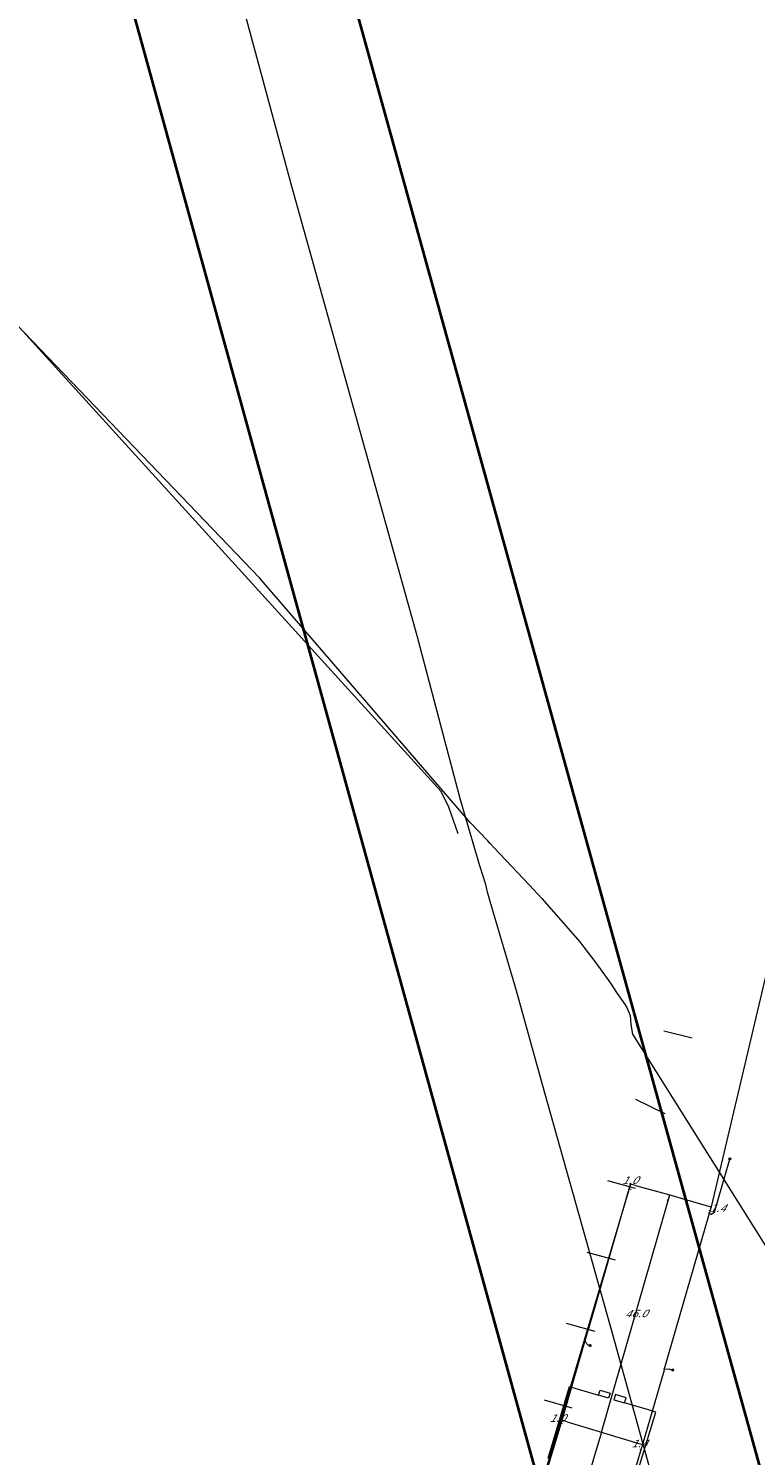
# Model space of a CAD drawing. Header units: metres. Extents: x 124576 to 133557, y 395865 to 402386.
# Tile 52 of 256: x 125924 to 126061, y 398001 to 398269. Entities that reach past the tile are written whole.
import ezdxf
from ezdxf.enums import TextEntityAlignment as Align

# ---------------------------------------------------------------- set-up
doc = ezdxf.new("R2010")
doc.units = ezdxf.units.M
doc.header["$MEASUREMENT"] = 0
for name, color, linetype, lineweight, true_color in [('LG_AanduidingEisVoorzorgsmaatregel', 7, 'Continuous', 40, 0xf7284a), ('LG_buisleidingGevaarlijkeInhoud_NV_Nederlandse_Gasunie_West', 7, 'Continuous', 13, 0xff9b00), ('LG_Laag_Spanning_Enexis_Netbeheer_BV', 7, 'Continuous', 13, 0x960000), ('LG_Laag_Spanning_Gemeente_Tilburg_Ruimtelijke_Uitvoering', 7, 'Continuous', 13, 0x960000), ('LG_Riool_Onder_Druk_Gemeente_Gilze_en_Rijen', 7, 'Continuous', 13, 0x800080), ('LG_Riool_Vrij_Verval_Gemeente_Tilburg_Ruimtelijke_Uitvoering', 7, 'Continuous', 13, 0xca00a0), ('LG_unet-4_Brabant_Water', 5, 'Continuous', 13, 0x0000ff)]:
    doc.layers.add(name, color=color, linetype=linetype, lineweight=lineweight, true_color=true_color)
for name, color, linetype, lineweight in [('LG_Laag_Spanning_P_Enexis_Netbeheer_BV', 7, 'Continuous', 0), ('MV_Laag_Spanning', 7, 'Continuous', 0), ('MV_Laag_Spanning_lijn', 7, 'Continuous', 0), ('MV_Laag_Spanning_pijl', 7, 'Continuous', 0)]:
    doc.layers.add(name, color=color, linetype=linetype, lineweight=lineweight)
doc.styles.add('Klic_Annotatie', font='verdanai.ttf', dxfattribs={"oblique": 20, "height": 1.4})

# ---------------------------------------------------------------- blocks, each defined once
blk = doc.blocks.new('Mof')
at = {"layer": 'LG_Laag_Spanning_P_Enexis_Netbeheer_BV'}
h = blk.add_hatch(color=256, dxfattribs=at)
edge = h.paths.add_edge_path()
edge.add_arc((0, 0), 2, 0, 360)
blk = doc.blocks.new('Streetlight')
at = {"layer": 'LG_Laag_Spanning_P_Enexis_Netbeheer_BV'}
for p, q in [((-1.8, 1.8), (-1.1, 1.1)), ((0, 2.5), (0, 1.5)), ((1.8, 1.8), (1.1, 1.1)), ((-1.1, -1.1), (-1.8, -1.8)), ((0, -1.5), (0, -2.5)), ((1.1, -1.1), (1.8, -1.8))]:
    blk.add_line(p, q, dxfattribs=at)
at = {"layer": 'LG_Laag_Spanning_P_Enexis_Netbeheer_BV', "flags": 128}
for points in [[(-2.5, 0), (-1.5, 0)], [(1.5, 0), (2.5, 0)]]:
    blk.add_lwpolyline(points, dxfattribs=at)
at = {"layer": 'LG_Laag_Spanning_P_Enexis_Netbeheer_BV'}
blk.add_circle((0, 0), 1.5, dxfattribs=at)
blk = doc.blocks.new('m_pijl')
at = {"layer": 'MV_Laag_Spanning_pijl'}
blk.add_hatch(color=7, dxfattribs=at).paths.add_polyline_path([(-1, -0.3), (-1, 0), (-1, 0.3), (0, 0)])
at = {"layer": 'MV_Laag_Spanning_pijl', "flags": 128}
blk.add_lwpolyline([(-1, 0), (-1, 0.3), (0, 0), (-1, -0.3), (-1, 0)], close=True, dxfattribs=at)

msp = doc.modelspace()

# ---------------------------------------------------------------- linework, layer by layer
at = {"layer": 'LG_AanduidingEisVoorzorgsmaatregel', "flags": 128}
msp.add_lwpolyline([(126060.92, 397497), (125998.49, 397820.8), (125997.76, 397835.76), (125999.76, 397845.19), (126031.4, 397953.85), (125811.76, 398749.73), (125812.55, 398767.31), (125838.1, 398877.75), (125823.03, 398991.11), (125863.43, 398991.11), (125875.05, 398903.58), (125878.88, 398894.64), (125877.46, 398885.1), (125877.94, 398872.61), (125851.29, 398756.64), (126066.33, 397980.79), (126071.45, 397958.03), (126071.37, 397948.96), (126067.66, 397933.65), (126038.75, 397836.22), (126037.93, 397827.52), (126097.15, 397520.37)], dxfattribs=at)
msp.add_lwpolyline([(126060.92, 397497), (125998.49, 397820.8), (125997.76, 397835.76), (125999.76, 397845.19), (126031.4, 397953.85), (125811.76, 398749.73), (125812.55, 398767.31), (125838.1, 398877.75), (125823.03, 398991.11), (125863.43, 398991.11), (125875.05, 398903.58), (125878.88, 398894.64), (125877.46, 398885.1), (125877.94, 398872.61), (125851.29, 398756.64), (126066.33, 397980.79), (126071.45, 397958.03), (126071.37, 397948.96), (126067.66, 397933.65), (126038.75, 397836.22), (126037.93, 397827.52), (126097.15, 397520.37)], dxfattribs=at)
at = {"layer": 'LG_buisleidingGevaarlijkeInhoud_NV_Nederlandse_Gasunie_West', "flags": 128}
msp.add_lwpolyline([(126038.34, 397906.23), (126048.22, 397938.35), (126051.93, 397953.67), (126047.06, 397975.44), (126033.87, 398022.96), (126020.84, 398069.32), (126015.58, 398088.33), (126010.62, 398105.09), (126010.12, 398106.87), (126009.81, 398108.34), (126008.66, 398111.81), (126005.02, 398124.26), (125996.86, 398155.09), (125983.25, 398204.11), (125973.29, 398239.57), (125960.51, 398286.89), (125952.58, 398315.31), (125938.88, 398365.01), (125925.97, 398411)], dxfattribs=at)
at = {"layer": 'LG_Laag_Spanning_Enexis_Netbeheer_BV'}
msp.add_line((126064.29, 398099), (126052.18, 398047.68), dxfattribs=at)
msp.add_line((126064.29, 398099), (126052.18, 398047.68), dxfattribs=at)
at = {"layer": 'LG_Laag_Spanning_Enexis_Netbeheer_BV', "flags": 128}
for points in [[(126051.82, 398046.45), (126052.19, 398046.34), (126052.81, 398046.69), (126055.69, 398056.68)], [(125993.37, 397912.04), (125994.04, 397912.29), (125994.28, 397912.31), (125994.53, 397912.41), (125995.6, 397913.4), (125996.31, 397915.27), (126005.5, 397945.69), (126006.14, 397947.79), (126009.72, 397959.67), (126016.83, 397983.23), (126016.94, 397983.6), (126017.85, 397986.6), (126024.16, 398007.54), (126028.21, 398021.51), (126028.46, 398022.39), (126029.72, 398026.74), (126037.02, 398051.95)], [(126017.85, 397986.6), (126024.16, 398007.54), (126028.21, 398021.51), (126028.46, 398022.39), (126029.72, 398026.74), (126037.02, 398051.95), (126005.5, 397945.69)], [(126017.85, 397986.6), (126024.16, 398007.54), (126028.21, 398021.51), (126028.46, 398022.39), (126029.72, 398026.74), (126037.02, 398051.95)], [(126052.18, 398047.68), (126051.82, 398046.45), (126043.44, 398017.4), (126043.38, 398017.18), (126043.33, 398016.98), (126039.28, 398002.97), (126032.21, 397979.49), (126032.08, 397979.05), (126032.02, 397978.86), (126024.87, 397955.09), (126020.65, 397941.1), (126020.56, 397940.8), (126020.5, 397940.6), (126016.09, 397925.95)], [(126052.18, 398047.68), (126051.82, 398046.45), (126043.44, 398017.4), (126043.38, 398017.18), (126043.33, 398016.98), (126039.28, 398002.97), (126032.21, 397979.49), (126032.08, 397979.05), (126032.02, 397978.86), (126024.87, 397955.09), (126020.65, 397941.1), (126020.56, 397940.8), (126020.5, 397940.6), (126016.09, 397925.95)], [(126028.46, 398022.39), (126028.48, 398022.32), (126029.07, 398021.7), (126029.43, 398021.6)], [(126043.38, 398017.18), (126044.25, 398017.2), (126044.96, 398017)]]:
    msp.add_lwpolyline(points, dxfattribs=at)
at = {"layer": 'LG_Laag_Spanning_Gemeente_Tilburg_Ruimtelijke_Uitvoering'}
for p, q in [((126021.51, 398000.43), (126025.55, 398013.89)), ((126025.55, 398013.89), (126026.52, 398013.6)), ((126038.84, 397999.42), (126041.76, 398009.1)), ((126041.76, 398009.1), (126040.38, 398009.52))]:
    msp.add_line(p, q, dxfattribs=at)
at = {"layer": 'LG_Laag_Spanning_Gemeente_Tilburg_Ruimtelijke_Uitvoering', "flags": 128}
for points in [[(126026.52, 398013.6), (126031.01, 398012.28), (126031.29, 398013.22), (126033.2, 398012.67), (126032.91, 398011.71), (126031.01, 398012.28)], [(126040.38, 398009.52), (126035.89, 398010.81), (126036.2, 398011.79), (126034.19, 398012.37), (126033.9, 398011.4), (126035.89, 398010.81)], [(126031.81, 397976.08), (126038.84, 397999.42), (126041.76, 398009.1)]]:
    msp.add_lwpolyline(points, dxfattribs=at)
at = {"layer": 'LG_Riool_Onder_Druk_Gemeente_Gilze_en_Rijen', "flags": 128}
msp.add_lwpolyline([(126004.59, 398117.85), (126002.85, 398122.88), (126001.39, 398125.82), (125897.02, 398240.61), (125888.01, 398248.7), (125883.7, 398251.33), (125879.28, 398253.54), (125875.37, 398254.66), (125869.66, 398255.46), (125865.28, 398255.46), (125852.45, 398254.05), (125838.48, 398252.13), (125826.59, 398248.64)], dxfattribs=at)
at = {"layer": 'LG_Riool_Vrij_Verval_Gemeente_Tilburg_Ruimtelijke_Uitvoering'}
for p, q in [((126048.62, 398079.4), (126043.27, 398080.75)), ((126043.52, 398065.17), (126038.02, 398067.88)), ((126037.96, 398051.14), (126032.78, 398052.55)), ((126034.22, 398037.68), (126028.87, 398039.08)), ((126030.36, 398024.22), (126024.98, 398025.73)), ((126026.04, 398009.81), (126020.85, 398011.36))]:
    msp.add_line(p, q, dxfattribs=at)
at = {"layer": 'LG_unet-4_Brabant_Water'}
for p, q in [((126010.19, 398116.52), (126006.89, 398120)), ((126037.42, 398080.18), (126072.47, 398024.25))]:
    msp.add_line(p, q, dxfattribs=at)
at = {"layer": 'LG_unet-4_Brabant_Water', "flags": 128}
for points in [[(126006.89, 398120), (125967.23, 398165.97), (125912.69, 398222.8), (125891.49, 398245.44), (125882.63, 398251.27), (125877.47, 398253.39), (125873.31, 398255.1), (125867.05, 398254.99), (125848.14, 398252.63), (125838.68, 398251.45), (125828.4, 398248.46), (125817.01, 398244.5), (125808.33, 398241.48)], [(126011.34, 398115.28), (126010.63, 398116.04), (126010.19, 398116.52)], [(126011.34, 398115.28), (126018.01, 398108.17), (126020.34, 398105.66), (126027.49, 398097.5), (126028.26, 398096.51), (126030.51, 398093.6), (126033.28, 398089.75), (126034.51, 398087.81), (126036.01, 398085.65), (126036.35, 398085.16)], [(126036.35, 398085.16), (126036.94, 398083.67), (126037.1, 398081.99), (126037.42, 398080.18)]]:
    msp.add_lwpolyline(points, dxfattribs=at)
at = {"layer": 'MV_Laag_Spanning_lijn'}
for p, q in [((126037.98, 398051.69), (126044.45, 398049.92)), ((126044.45, 398049.92), (126050.84, 398048.05)), ((126025.12, 398007.25), (126037.94, 398003.37))]:
    msp.add_line(p, q, dxfattribs=at)
at = {"layer": 'MV_Laag_Spanning_pijl'}
for p, q in [((126037.98, 398051.69), (126037.02, 398051.95)), ((126031.56, 398005.3), (126044.45, 398049.92)), ((126050.83, 398048.06), (126052.18, 398047.68)), ((126025.12, 398007.25), (126024.16, 398007.54)), ((126031.56, 398005.3), (126017.1, 397957.44)), ((126037.94, 398003.37), (126039.28, 398002.97))]:
    msp.add_line(p, q, dxfattribs=at)

# ---------------------------------------------------------------- block references
at = {"layer": 'LG_Laag_Spanning_P_Enexis_Netbeheer_BV', "xscale": 0.1, "yscale": 0.1, "zscale": 0.1}
for name, p, rotation in [('Streetlight', (126055.69, 398056.68), 286), ('Mof', (126037.02, 398051.95), 359), ('Mof', (126052.18, 398047.68), 359), ('Streetlight', (126029.43, 398021.6), 16), ('Streetlight', (126044.96, 398017), 16)]:
    msp.add_blockref(name, p, dxfattribs=dict(at, rotation=rotation))
for p in [(126051.82, 398046.45), (126028.46, 398022.39), (126043.38, 398017.18)]:
    msp.add_blockref('Mof', p, dxfattribs=at)
at = {"layer": 'MV_Laag_Spanning_pijl'}
for p, xscale, yscale, zscale, rotation in [((126037, 398051), 0.1, 0.1, 0.1, 164), ((126044, 398049), 0.1, 0.1, 0.1, 73), ((126052, 398047), 0.1, 0.1, 0.1, 345), ((126024, 398007), 0.09999999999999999, 0.09999999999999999, 0.09999999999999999, 163), ((126039, 398002), 0.1, 0.1, 0.1, 344)]:
    msp.add_blockref('m_pijl', p, dxfattribs=dict(at, xscale=xscale, yscale=yscale, zscale=zscale, rotation=rotation))

# ---------------------------------------------------------------- texts
at = {"layer": 'MV_Laag_Spanning', "style": 'Klic_Annotatie', "oblique": 20}
for s, p in [('1.0', (126036.88, 398052.68)), ('1.4', (126053.36, 398047.43)), ('46.0', (126038.01, 398027.61)), ('1.0', (126023.24, 398007.95)), ('1.4', (126038.61, 398003.17))]:
    msp.add_text(s, height=1.4, rotation=1, dxfattribs=at).set_placement(p, align=Align.MIDDLE_CENTER)

doc.saveas('drawing.dxf')
